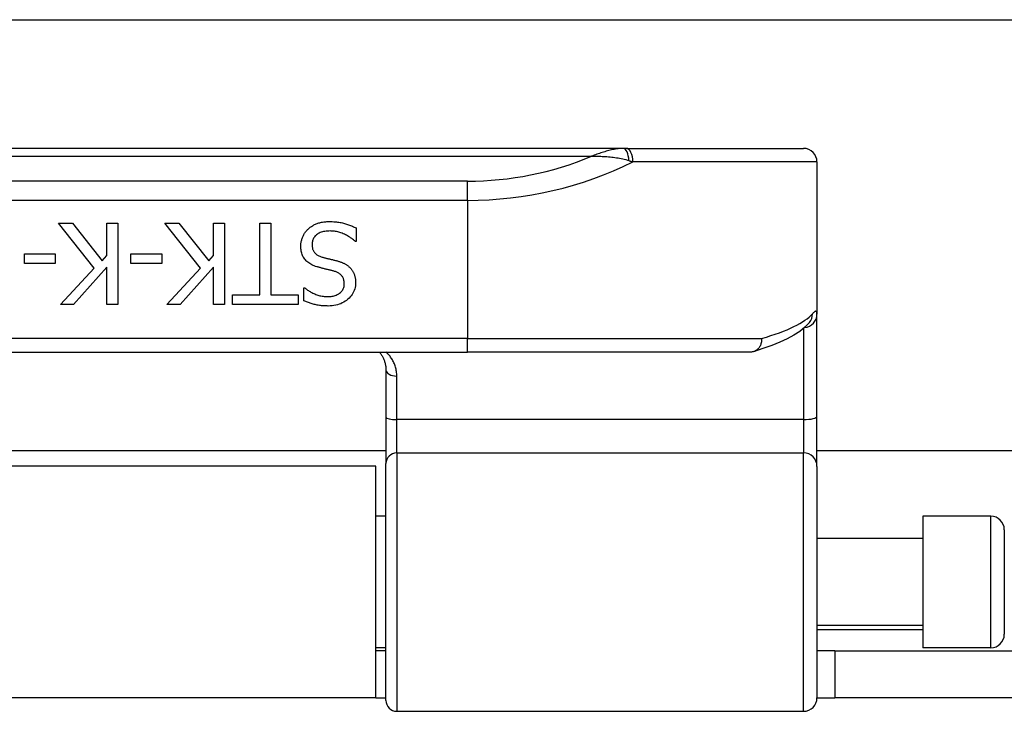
# Model space of a CAD drawing. Header units: inches. Extents: x 19 to 626, y 56 to 294.
# Tile 148 of 256: x 127.26 to 128.69, y 161.05 to 162.05. Entities that reach past the tile are written whole.
import ezdxf

# ---------------------------------------------------------------- set-up
doc = ezdxf.new("R2010")
doc.units = ezdxf.units.IN
doc.header["$MEASUREMENT"] = 0
doc.layers.add('Visible Edges(ANSI)', color=7, linetype='Continuous', lineweight=25)
doc.layers.add('Visible Tangent Edges(ANSI)', color=7, linetype='Continuous', lineweight=25)

msp = doc.modelspace()

# ---------------------------------------------------------------- linework, layer by layer
at = {"layer": 'Visible Edges(ANSI)'}
for p, q in [((85.6434, 162.0534), (149.5794, 162.0534)), ((128.1359, 161.8669), (126.188, 161.8669)), ((128.1406, 161.8669), (128.1359, 161.8669)), ((128.1406, 161.8669), (128.3972, 161.8669)), ((128.4169, 161.8472), (128.4169, 161.6265)), ((127.3687, 161.6933), (127.3169, 161.7587)), ((127.3169, 161.7587), (127.3373, 161.7587)), ((127.3373, 161.7587), (127.3805, 161.7037)), ((127.3874, 161.7115), (127.3874, 161.7587)), ((127.3874, 161.7587), (127.4031, 161.7587)), ((127.4031, 161.7587), (127.4031, 161.6406)), ((127.5232, 161.6933), (127.4714, 161.7587)), ((127.4714, 161.7587), (127.4918, 161.7587)), ((127.4918, 161.7587), (127.535, 161.7037)), ((127.5419, 161.7115), (127.5419, 161.7587)), ((127.5419, 161.7587), (127.5576, 161.7587)), ((127.5576, 161.7587), (127.5576, 161.6406)), ((127.6092, 161.7587), (127.6249, 161.7587)), ((127.6092, 161.6545), (127.6092, 161.7587)), ((127.6249, 161.7587), (127.6249, 161.6545)), ((127.7487, 161.7516), (127.7487, 161.7319)), ((127.7487, 161.7319), (127.7476, 161.7319)), ((127.2677, 161.6998), (127.2677, 161.7142)), ((127.2677, 161.7142), (127.3124, 161.7142)), ((127.3124, 161.7142), (127.3124, 161.6998)), ((127.3805, 161.7037), (127.3874, 161.7115)), ((127.4221, 161.6998), (127.4221, 161.7142)), ((127.4221, 161.7142), (127.4668, 161.7142)), ((127.4668, 161.7142), (127.4668, 161.6998)), ((127.535, 161.7037), (127.5419, 161.7115)), ((127.3124, 161.6998), (127.2677, 161.6998)), ((127.3198, 161.6406), (127.3687, 161.6933)), ((127.3874, 161.6948), (127.339, 161.6406)), ((127.3874, 161.6406), (127.3874, 161.6948)), ((127.4668, 161.6998), (127.4221, 161.6998)), ((127.4743, 161.6406), (127.5232, 161.6933)), ((127.5419, 161.6948), (127.4934, 161.6406)), ((127.5419, 161.6406), (127.5419, 161.6948)), ((127.673, 161.6461), (127.673, 161.6649)), ((127.673, 161.6649), (127.6741, 161.6649)), ((127.5695, 161.6406), (127.5695, 161.6545)), ((127.5695, 161.6545), (127.6092, 161.6545)), ((127.6249, 161.6545), (127.6645, 161.6545)), ((127.6645, 161.6545), (127.6645, 161.6406)), ((127.339, 161.6406), (127.3198, 161.6406)), ((127.4031, 161.6406), (127.3874, 161.6406)), ((127.4934, 161.6406), (127.4743, 161.6406)), ((127.5576, 161.6406), (127.5419, 161.6406)), ((127.6645, 161.6406), (127.5695, 161.6406)), ((128.4169, 161.4783), (128.4169, 161.6265)), ((128.4063, 161.6149), (128.406, 161.6145)), ((126.4139, 161.5717), (127.91, 161.5717)), ((128.3209, 161.5717), (127.91, 161.5717)), ((127.7919, 161.5459), (127.7919, 161.4774)), ((127.7919, 161.4774), (127.7919, 161.4099)), ((128.4169, 161.406), (128.4169, 161.4783)), ((127.7919, 161.4284), (126.532, 161.4284)), ((145.008, 161.4284), (128.4169, 161.4284)), ((127.7774, 161.4064), (126.5464, 161.4064)), ((127.7774, 161.0704), (127.7774, 161.4064)), ((127.7919, 161.0667), (127.7919, 161.4099)), ((128.4169, 161.406), (128.4169, 161.0706)), ((127.7919, 161.3339), (127.7774, 161.3339)), ((128.5704, 161.3339), (128.5704, 161.143)), ((128.6688, 161.3339), (128.5704, 161.3339)), ((128.6885, 161.3142), (128.6885, 161.1626)), ((128.5704, 161.3014), (128.4169, 161.3014)), ((128.5704, 161.1754), (128.4169, 161.1754)), ((127.7919, 161.143), (127.7774, 161.143)), ((127.7919, 161.1384), (127.7774, 161.1384)), ((128.4429, 161.1384), (128.4169, 161.1384)), ((128.4429, 161.1384), (128.7549, 161.1384)), ((128.4429, 161.1384), (128.4429, 161.0704)), ((128.6688, 161.143), (128.5704, 161.143)), ((127.7774, 161.0704), (126.5464, 161.0704)), ((127.7774, 161.0704), (127.7919, 161.0704)), ((128.4169, 161.0704), (128.4429, 161.0704)), ((128.7549, 161.0704), (128.4429, 161.0704)), ((127.8076, 161.0509), (128.3972, 161.0509))]:
    msp.add_line(p, q, dxfattribs=at)
at = {"layer": 'Visible Edges(ANSI)', "flags": 128}
for points in [[(127.6791, 161.75), (127.6801, 161.7509), (127.681, 161.7517), (127.682, 161.7525), (127.6831, 161.7532), (127.6841, 161.7539), (127.6852, 161.7546), (127.6862, 161.7553), (127.6873, 161.7559), (127.6885, 161.7565), (127.6896, 161.757), (127.6908, 161.7575), (127.692, 161.758), (127.6932, 161.7584), (127.6944, 161.7588), (127.6958, 161.7592), (127.6971, 161.7595), (127.6986, 161.7598), (127.7, 161.7601), (127.7016, 161.7603), (127.7031, 161.7605), (127.7048, 161.7606), (127.7064, 161.7607), (127.7082, 161.7607), (127.7099, 161.7608)], [(127.7099, 161.7608), (127.7121, 161.7607), (127.7141, 161.7607), (127.7161, 161.7606), (127.7181, 161.7605), (127.72, 161.7603), (127.7218, 161.7601), (127.7236, 161.7599), (127.7253, 161.7596), (127.727, 161.7593), (127.7287, 161.7589), (127.7302, 161.7585), (127.7318, 161.7581), (127.7333, 161.7576), (127.7347, 161.7572), (127.7362, 161.7567), (127.7376, 161.7562), (127.7391, 161.7557), (127.7405, 161.7551), (127.7419, 161.7546), (127.7433, 161.754), (127.7447, 161.7534), (127.746, 161.7528), (127.7474, 161.7522), (127.7487, 161.7516)], [(127.6684, 161.725), (127.6684, 161.7261), (127.6685, 161.7273), (127.6686, 161.7284), (127.6687, 161.7296), (127.6689, 161.7307), (127.6691, 161.7319), (127.6694, 161.733), (127.6697, 161.7342), (127.67, 161.7353), (127.6704, 161.7364), (127.6708, 161.7375), (127.6712, 161.7387), (127.6717, 161.7398), (127.6722, 161.7408), (127.6728, 161.7419), (127.6734, 161.7429), (127.674, 161.7439), (127.6746, 161.7449), (127.6753, 161.7458), (127.676, 161.7467), (127.6767, 161.7476), (127.6775, 161.7484), (127.6783, 161.7493), (127.6791, 161.75)], [(127.7111, 161.7472), (127.709, 161.7471), (127.7069, 161.747), (127.705, 161.7468), (127.7031, 161.7466), (127.7014, 161.7462), (127.6997, 161.7458), (127.6981, 161.7453), (127.6966, 161.7448), (127.6951, 161.7441), (127.6938, 161.7434), (127.6926, 161.7426), (127.6914, 161.7418), (127.6904, 161.7408), (127.6894, 161.7399), (127.6885, 161.7388), (127.6877, 161.7378), (127.687, 161.7367), (127.6864, 161.7355), (127.6859, 161.7343), (127.6855, 161.733), (127.6852, 161.7317), (127.685, 161.7303), (127.6848, 161.7289), (127.6848, 161.7275)], [(127.7476, 161.7319), (127.7463, 161.7331), (127.7449, 161.7342), (127.7436, 161.7353), (127.7422, 161.7363), (127.7407, 161.7374), (127.7393, 161.7383), (127.7378, 161.7392), (127.7363, 161.7401), (127.7348, 161.7409), (127.7332, 161.7417), (127.7316, 161.7425), (127.73, 161.7432), (127.7284, 161.7438), (127.7267, 161.7444), (127.7251, 161.7449), (127.7235, 161.7454), (127.7219, 161.7458), (127.7204, 161.7462), (127.7188, 161.7465), (127.7172, 161.7467), (127.7157, 161.7469), (127.7141, 161.7471), (127.7126, 161.7471), (127.7111, 161.7472)], [(127.6919, 161.6952), (127.6899, 161.6959), (127.688, 161.6966), (127.6862, 161.6973), (127.6845, 161.6981), (127.6829, 161.699), (127.6813, 161.6999), (127.6799, 161.7008), (127.6785, 161.7019), (127.6773, 161.7029), (127.6761, 161.704), (127.675, 161.7052), (127.6741, 161.7064), (127.6731, 161.7077), (127.6723, 161.7091), (127.6716, 161.7104), (127.6709, 161.7118), (127.6703, 161.7133), (127.6698, 161.7148), (127.6694, 161.7164), (127.669, 161.718), (127.6688, 161.7197), (127.6686, 161.7214), (127.6684, 161.7232), (127.6684, 161.725)], [(127.6848, 161.7275), (127.6848, 161.7263), (127.6849, 161.7252), (127.685, 161.7241), (127.6852, 161.723), (127.6854, 161.722), (127.6856, 161.721), (127.686, 161.7201), (127.6863, 161.7192), (127.6867, 161.7183), (127.6872, 161.7175), (127.6877, 161.7167), (127.6883, 161.716), (127.6889, 161.7153), (127.6895, 161.7146), (127.6903, 161.7139), (127.691, 161.7133), (127.6919, 161.7127), (127.6928, 161.7121), (127.6937, 161.7116), (127.6947, 161.7111), (127.6958, 161.7106), (127.6969, 161.7102), (127.6981, 161.7098), (127.6993, 161.7094)], [(127.6993, 161.7094), (127.7002, 161.7091), (127.7011, 161.7089), (127.702, 161.7086), (127.7029, 161.7084), (127.7037, 161.7082), (127.7045, 161.708), (127.7054, 161.7077), (127.7062, 161.7075), (127.707, 161.7073), (127.7078, 161.7071), (127.7086, 161.707), (127.7093, 161.7068), (127.7101, 161.7066), (127.7109, 161.7064), (127.7117, 161.7062), (127.7126, 161.706), (127.7135, 161.7058), (127.7144, 161.7056), (127.7154, 161.7053), (127.7164, 161.7051), (127.7174, 161.7048), (127.7185, 161.7046), (127.7195, 161.7043), (127.7207, 161.704)], [(127.7207, 161.704), (127.7217, 161.7037), (127.7227, 161.7034), (127.7236, 161.7031), (127.7246, 161.7028), (127.7255, 161.7025), (127.7265, 161.7022), (127.7274, 161.7018), (127.7283, 161.7015), (127.7291, 161.7011), (127.73, 161.7007), (127.7308, 161.7003), (127.7316, 161.6999), (127.7324, 161.6995), (127.7332, 161.6991), (127.734, 161.6986), (127.7347, 161.6981), (127.7355, 161.6976), (127.7362, 161.6971), (127.7369, 161.6966), (127.7376, 161.696), (127.7383, 161.6954), (127.7389, 161.6948), (127.7396, 161.6942), (127.7402, 161.6936)], [(127.7161, 161.689), (127.7152, 161.6892), (127.7143, 161.6894), (127.7134, 161.6897), (127.7125, 161.6899), (127.7115, 161.6902), (127.7105, 161.6904), (127.7095, 161.6907), (127.7084, 161.6909), (127.7073, 161.6912), (127.7062, 161.6915), (127.7051, 161.6918), (127.7039, 161.692), (127.7027, 161.6923), (127.7015, 161.6926), (127.7004, 161.6929), (127.6993, 161.6932), (127.6983, 161.6934), (127.6973, 161.6937), (127.6963, 161.694), (127.6953, 161.6942), (127.6944, 161.6945), (127.6935, 161.6947), (127.6927, 161.695), (127.6919, 161.6952)], [(127.7315, 161.6706), (127.7315, 161.6718), (127.7314, 161.673), (127.7312, 161.6741), (127.731, 161.6752), (127.7308, 161.6763), (127.7305, 161.6773), (127.7301, 161.6783), (127.7297, 161.6792), (127.7292, 161.6801), (127.7287, 161.681), (127.7281, 161.6818), (127.7275, 161.6825), (127.7268, 161.6832), (127.7261, 161.6839), (127.7253, 161.6846), (127.7245, 161.6852), (127.7236, 161.6858), (127.7227, 161.6864), (127.7217, 161.6869), (127.7207, 161.6874), (127.7196, 161.6878), (127.7185, 161.6882), (127.7173, 161.6886), (127.7161, 161.689)], [(127.7402, 161.6936), (127.7408, 161.6929), (127.7414, 161.6922), (127.7419, 161.6915), (127.7424, 161.6908), (127.7429, 161.6901), (127.7434, 161.6893), (127.7439, 161.6885), (127.7443, 161.6877), (127.7447, 161.6869), (127.7451, 161.6861), (127.7455, 161.6853), (127.7458, 161.6844), (127.7462, 161.6835), (127.7465, 161.6826), (127.7467, 161.6817), (127.747, 161.6807), (127.7472, 161.6797), (127.7473, 161.6787), (127.7475, 161.6777), (127.7476, 161.6766), (127.7477, 161.6756), (127.7478, 161.6745), (127.7478, 161.6734), (127.7478, 161.6722)], [(127.6741, 161.6649), (127.6751, 161.664), (127.6761, 161.6632), (127.6772, 161.6624), (127.6783, 161.6616), (127.6794, 161.6608), (127.6806, 161.66), (127.6818, 161.6593), (127.6831, 161.6586), (127.6844, 161.6579), (127.6858, 161.6572), (127.6872, 161.6565), (127.6886, 161.6559), (127.6901, 161.6553), (127.6916, 161.6547), (127.6931, 161.6542), (127.6946, 161.6537), (127.6961, 161.6533), (127.6976, 161.653), (127.6992, 161.6527), (127.7007, 161.6525), (127.7023, 161.6523), (127.7039, 161.6521), (127.7055, 161.6521), (127.7071, 161.652)], [(127.7071, 161.652), (127.7089, 161.6521), (127.7106, 161.6522), (127.7123, 161.6524), (127.7139, 161.6526), (127.7154, 161.6529), (127.7169, 161.6533), (127.7184, 161.6538), (127.7198, 161.6543), (127.7211, 161.6549), (127.7224, 161.6556), (127.7236, 161.6563), (127.7247, 161.6572), (127.7258, 161.658), (127.7268, 161.659), (127.7277, 161.6599), (127.7285, 161.6609), (127.7292, 161.662), (127.7298, 161.6631), (127.7303, 161.6642), (127.7307, 161.6654), (127.7311, 161.6666), (127.7313, 161.6679), (127.7314, 161.6692), (127.7315, 161.6706)], [(127.7478, 161.6722), (127.7478, 161.6699), (127.7475, 161.6676), (127.7471, 161.6653), (127.7466, 161.6632), (127.7459, 161.6611), (127.745, 161.659), (127.744, 161.6571), (127.7429, 161.6552), (127.7415, 161.6533), (127.7401, 161.6515), (127.7384, 161.6498), (127.7366, 161.6482), (127.7347, 161.6466), (127.7327, 161.6452), (127.7307, 161.6439), (127.7285, 161.6428), (127.7263, 161.6418), (127.7239, 161.6409), (127.7215, 161.6401), (127.719, 161.6395), (127.7164, 161.6391), (127.7137, 161.6387), (127.711, 161.6385), (127.7081, 161.6384)], [(127.7081, 161.6384), (127.7065, 161.6385), (127.7048, 161.6385), (127.7032, 161.6386), (127.7016, 161.6387), (127.7, 161.6388), (127.6985, 161.6389), (127.6969, 161.6391), (127.6954, 161.6393), (127.6938, 161.6395), (127.6923, 161.6398), (127.6908, 161.6401), (127.6894, 161.6404), (127.6879, 161.6407), (127.6865, 161.6411), (127.685, 161.6415), (127.6836, 161.6419), (127.6822, 161.6423), (127.6809, 161.6428), (127.6795, 161.6433), (127.6782, 161.6438), (127.6769, 161.6443), (127.6756, 161.6449), (127.6743, 161.6455), (127.673, 161.6461)], [(128.406, 161.6145), (128.3994, 161.6077), (128.3918, 161.6016), (128.3832, 161.596), (128.3735, 161.5908), (128.3629, 161.5858), (128.3513, 161.5811), (128.3386, 161.5766), (128.3249, 161.5722)], [(128.3366, 161.5913), (128.3366, 161.59), (128.3366, 161.5888), (128.3364, 161.5875), (128.3362, 161.5863), (128.336, 161.585), (128.3357, 161.5838), (128.3353, 161.5826), (128.3348, 161.5815), (128.3343, 161.5804), (128.3337, 161.5794), (128.3331, 161.5784), (128.3324, 161.5774), (128.3316, 161.5765), (128.3308, 161.5757), (128.3299, 161.575), (128.3291, 161.5743), (128.3281, 161.5737), (128.3272, 161.5732), (128.3262, 161.5727), (128.3251, 161.5723), (128.3241, 161.572), (128.323, 161.5718), (128.322, 161.5717), (128.3209, 161.5717)], [(127.7822, 161.5717), (127.783, 161.5708), (127.7837, 161.5699), (127.7844, 161.569), (127.785, 161.5681), (127.7856, 161.5671), (127.7862, 161.5661), (127.7868, 161.5652), (127.7874, 161.5641), (127.7879, 161.5631), (127.7884, 161.5621), (127.7888, 161.561), (127.7892, 161.56), (127.7896, 161.5589), (127.79, 161.5578), (127.7904, 161.5566), (127.7907, 161.5555), (127.7909, 161.5543), (127.7912, 161.5532), (127.7914, 161.552), (127.7916, 161.5508), (127.7917, 161.5496), (127.7918, 161.5484), (127.7918, 161.5471), (127.7919, 161.5459)]]:
    msp.add_lwpolyline(points, dxfattribs=at)
at = {"layer": 'Visible Edges(ANSI)'}
for centre, radius, start, end in [((128.3972, 161.8472), 0.0197, 0, 90), ((128.6688, 161.3142), 0.0197, 0, 90), ((128.6688, 161.1626), 0.0197, 270, 0), ((127.8076, 161.0667), 0.0157, 180, 270), ((128.3972, 161.0706), 0.0197, 270, 0)]:
    msp.add_arc(centre, radius, start, end, dxfattribs=at)
at = {"layer": 'Visible Tangent Edges(ANSI)'}
for p, q in [((126.234, 161.8554), (128.0899, 161.8554)), ((128.4169, 161.8472), (128.1499, 161.8472)), ((127.91, 161.8194), (126.4139, 161.8194)), ((127.91, 161.7916), (127.91, 161.8194)), ((126.4139, 161.7916), (127.91, 161.7916)), ((127.91, 161.7916), (127.91, 161.5913)), ((128.3972, 161.6058), (128.3972, 161.4739)), ((127.91, 161.5913), (126.4139, 161.5913)), ((127.91, 161.5717), (127.91, 161.5913)), ((127.91, 161.5913), (128.3366, 161.5913)), ((127.8076, 161.4739), (127.8076, 161.5367)), ((127.8076, 161.4257), (127.8076, 161.4739)), ((128.3972, 161.4739), (127.8076, 161.4739)), ((128.3972, 161.4739), (128.3972, 161.4257)), ((127.8076, 161.4257), (127.8076, 161.0509)), ((127.8076, 161.4257), (128.3972, 161.4257)), ((128.3972, 161.0509), (128.3972, 161.4257)), ((128.6688, 161.143), (128.6688, 161.3339)), ((128.4169, 161.1694), (128.5704, 161.1694))]:
    msp.add_line(p, q, dxfattribs=at)
at = {"layer": 'Visible Tangent Edges(ANSI)', "flags": 128}
for points in [[(128.1359, 161.8669), (128.1341, 161.8669), (128.1322, 161.8668), (128.1303, 161.8666), (128.1285, 161.8664), (128.1266, 161.8662), (128.1247, 161.8659), (128.1228, 161.8655), (128.1209, 161.8651), (128.119, 161.8647), (128.1171, 161.8642), (128.1151, 161.8638), (128.1132, 161.8632), (128.1113, 161.8627), (128.1093, 161.8621), (128.1074, 161.8615), (128.1055, 161.8609), (128.1035, 161.8603), (128.1016, 161.8597), (128.0996, 161.859), (128.0977, 161.8583), (128.0957, 161.8576), (128.0938, 161.8569), (128.0918, 161.8561), (128.0899, 161.8554)], [(128.0899, 161.8554), (128.0921, 161.8554), (128.0943, 161.8555), (128.0965, 161.8555), (128.0988, 161.8555), (128.101, 161.8554), (128.1033, 161.8554), (128.1056, 161.8553), (128.1078, 161.8552), (128.1101, 161.8551), (128.1124, 161.8549), (128.1147, 161.8547), (128.117, 161.8545), (128.1192, 161.8543), (128.1215, 161.854), (128.1238, 161.8537), (128.1261, 161.8534), (128.1284, 161.853), (128.1306, 161.8526), (128.1329, 161.8522), (128.1352, 161.8517), (128.1375, 161.8512), (128.1397, 161.8506), (128.142, 161.8499), (128.1442, 161.8492)], [(128.1442, 161.8492), (128.1444, 161.8491), (128.1447, 161.849), (128.1449, 161.8489), (128.1452, 161.8489), (128.1454, 161.8488), (128.1456, 161.8487), (128.1459, 161.8486), (128.1461, 161.8485), (128.1463, 161.8485), (128.1466, 161.8484), (128.1468, 161.8483), (128.1471, 161.8482), (128.1473, 161.8481), (128.1475, 161.8481), (128.1478, 161.848), (128.148, 161.8479), (128.1482, 161.8478), (128.1485, 161.8477), (128.1487, 161.8476), (128.1489, 161.8476), (128.1492, 161.8475), (128.1494, 161.8474), (128.1496, 161.8473), (128.1499, 161.8472)], [(128.4169, 161.6265), (128.4168, 161.6271), (128.4168, 161.6277), (128.4168, 161.6283), (128.4167, 161.6288), (128.4166, 161.6292), (128.4165, 161.6296), (128.4163, 161.6299), (128.4161, 161.6302), (128.4159, 161.6304), (128.4157, 161.6305), (128.4155, 161.6306), (128.4152, 161.6307), (128.4149, 161.6307), (128.4146, 161.6306), (128.4143, 161.6305), (128.4139, 161.6304), (128.4136, 161.6301), (128.4132, 161.6299), (128.4128, 161.6295), (128.4123, 161.6292), (128.4118, 161.6287), (128.4114, 161.6283), (128.4109, 161.6277), (128.4103, 161.6271)], [(127.8076, 161.5367), (127.8076, 161.5384), (127.8075, 161.5401), (127.8073, 161.5418), (127.8071, 161.5435), (127.8068, 161.5451), (127.8065, 161.5467), (127.8061, 161.5483), (127.8057, 161.5499), (127.8052, 161.5515), (127.8047, 161.553), (127.8041, 161.5545), (127.8035, 161.556), (127.8028, 161.5574), (127.8021, 161.5589), (127.8013, 161.5603), (127.8005, 161.5616), (127.7996, 161.563), (127.7987, 161.5643), (127.7978, 161.5656), (127.7968, 161.5669), (127.7957, 161.5681), (127.7947, 161.5693), (127.7936, 161.5705), (127.7924, 161.5717)]]:
    msp.add_lwpolyline(points, dxfattribs=at)
at = {"layer": 'Visible Tangent Edges(ANSI)'}
msp.add_arc((127.91, 162.2869), 0.4675, 270, 292.6293, dxfattribs=at)
for centre, major_axis, ratio, start_param, end_param in [((128.1359, 161.8472), (0, 0.0197), 0.424063, 4.811348, 6.283185), ((128.1406, 161.8472), (0, 0.0197), 0.473287, 4.712389, 6.283185), ((127.91, 162.2591), (0.5069, 0), 0.92233, 4.712389, 5.205407), ((127.91, 161.6422), (-0.5069, 0), 0.185803, 2.571119, 2.980904), ((128.3972, 161.6265), (0.0197, 0), 0.97851, 4.801402, 6.283185), ((128.3909, 161.6271), (0.0151, -0.0126), 0.969622, 0, 0.712995), ((127.8076, 161.5459), (-0.0157, 0), 0.580671, 0, 1.570796), ((127.8076, 161.4774), (-0.0157, 0), 0.225879, 0, 1.570796), ((128.3972, 161.4783), (0.0197, 0), 0.225879, 4.712389, 6.283185), ((127.8076, 161.4099), (-0.0157, 0), 0.998608, 4.712389, 6.283185), ((128.3972, 161.406), (0.0197, 0), 0.998608, 0, 1.570796)]:
    msp.add_ellipse(centre, major_axis=major_axis, ratio=ratio, start_param=start_param, end_param=end_param, dxfattribs=at)

doc.saveas('drawing.dxf')
